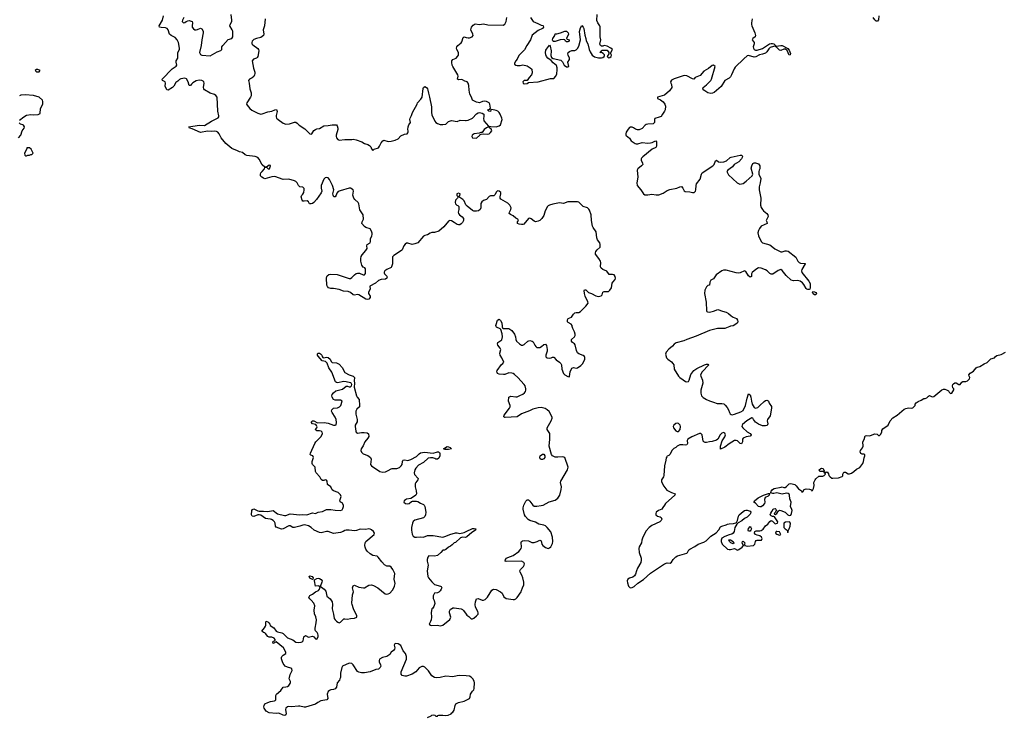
# Model space of a CAD drawing. Header units: inches. Extents: x 2396598 to 2566999, y 262085 to 451979.
# Tile 21 of 256: x 2453632 to 2467677, y 274420 to 284377. Entities that reach past the tile are written whole.
import ezdxf

# ---------------------------------------------------------------- set-up
doc = ezdxf.new("R2010")
doc.units = ezdxf.units.IN
doc.header["$MEASUREMENT"] = 0
for name, color, linetype in [('C4257', 7, 'Continuous'), ('C4258', 7, 'Continuous'), ('C4267', 7, 'Continuous'), ('C4268', 7, 'Continuous')]:
    doc.layers.add(name, color=color, linetype=linetype)

msp = doc.modelspace()

# ---------------------------------------------------------------- linework, layer by layer
at = {"layer": 'C4257', "color": 5, "elevation": 20}
for points in [[(2460000, 275010), (2459910, 275018), (2459870, 275012), (2459810, 274996), (2459710, 275006), (2459630, 274988), (2459575, 274985), (2459550, 274988), (2459513, 275010), (2459462, 275082), (2459410, 275134), (2459390, 275144), (2459370, 275143), (2459330, 275128), (2459285, 275070), (2459230, 275035), (2459150, 275007), (2459125, 275005), (2459090, 275017), (2459075, 275035), (2459073, 275070), (2459148, 275250), (2459150, 275290), (2459136, 275330), (2459104, 275370), (2459070, 275444), (2459030, 275470), (2458995, 275475), (2458985, 275470), (2458974, 275450), (2458981, 275410), (2458977, 275390), (2458965, 275375), (2458930, 275350), (2458910, 275314), (2458870, 275290), (2458807, 275273), (2458766, 275250), (2458759, 275230), (2458759, 275210), (2458781, 275170), (2458782, 275150), (2458772, 275130), (2458750, 275107), (2458710, 275100), (2458632, 275068), (2458550, 275055), (2458510, 275055), (2458470, 275062), (2458452, 275072), (2458390, 275167), (2458370, 275187), (2458330, 275192), (2458235, 275150), (2458225, 275130), (2458209, 275051), (2458206, 274990), (2458201, 274970), (2458192, 274950), (2458162, 274910), (2458149, 274850), (2458130, 274824), (2458110, 274816), (2458068, 274812), (2458050, 274804), (2458033, 274787), (2458018, 274750), (2458026, 274690), (2458012, 274668), (2457927, 274653), (2457887, 274633), (2457850, 274605), (2457710, 274564), (2457690, 274563), (2457630, 274579), (2457610, 274580), (2457510, 274571), (2457470, 274576), (2457450, 274571), (2457429, 274550), (2457422, 274530), (2457432, 274468), (2457427, 274453), (2457413, 274447), (2457390, 274451), (2457330, 274477), (2457290, 274474), (2457190, 274484), (2457149, 274509), (2457118, 274550), (2457113, 274570), (2457117, 274590), (2457130, 274610), (2457170, 274633), (2457210, 274645), (2457266, 274654), (2457278, 274662), (2457284, 274670), (2457286, 274730), (2457297, 274750), (2457356, 274804), (2457390, 274852), (2457430, 274853), (2457450, 274859), (2457470, 274876), (2457490, 274902), (2457495, 274910), (2457495, 274930), (2457477, 274970), (2457479, 274990), (2457489, 275031), (2457521, 275090), (2457516, 275110), (2457502, 275122), (2457450, 275134), (2457421, 275150), (2457390, 275186), (2457379, 275210), (2457367, 275253), (2457365, 275275), (2457370, 275286), (2457390, 275308), (2457429, 275331), (2457429, 275350), (2457396, 275410), (2457290, 275495), (2457250, 275475), (2457243, 275490), (2457250, 275505), (2457269, 275511), (2457277, 275523), (2457278, 275530), (2457261, 275550), (2457230, 275563), (2457190, 275566), (2457173, 275573), (2457138, 275618), (2457130, 275624), (2457108, 275630), (2457088, 275650), (2457125, 275695), (2457140, 275720), (2457145, 275730), (2457142, 275770), (2457149, 275790), (2457170, 275783), (2457187, 275770), (2457201, 275750), (2457206, 275730), (2457258, 275698), (2457291, 275650), (2457310, 275638), (2457370, 275626), (2457390, 275615), (2457450, 275556), (2457530, 275525), (2457570, 275490), (2457614, 275486), (2457648, 275492), (2457661, 275499), (2457675, 275510), (2457687, 275570), (2457710, 275586), (2457750, 275562), (2457810, 275576), (2457826, 275567), (2457850, 275539), (2457870, 275537), (2457888, 275570), (2457890, 275590), (2457884, 275610), (2457874, 275630), (2457852, 275652), (2457847, 275670), (2457846, 275690), (2457863, 275770), (2457866, 275810), (2457855, 275855), (2457835, 275895), (2457832, 275950), (2457844, 276010), (2457830, 276047), (2457791, 276091), (2457769, 276110), (2457756, 276130), (2457770, 276157), (2457810, 276179), (2457850, 276210), (2457893, 276230), (2457910, 276250), (2457920, 276280), (2457930, 276283), (2457935, 276275), (2457975, 276250), (2457998, 276218), (2458015, 276150), (2458060, 276110), (2458087, 276070), (2458092, 276032), (2458090, 275970), (2458109, 275890), (2458116, 275830), (2458130, 275809), (2458150, 275790), (2458170, 275777), (2458190, 275770), (2458210, 275777), (2458256, 275824), (2458270, 275827), (2458310, 275819), (2458351, 275829), (2458410, 275833), (2458439, 275850), (2458443, 275870), (2458395, 275970), (2458375, 276030), (2458372, 276050), (2458380, 276170), (2458392, 276210), (2458379, 276270), (2458390, 276298), (2458410, 276307), (2458470, 276278), (2458534, 276266), (2458550, 276268), (2458610, 276307), (2458650, 276312), (2458681, 276301), (2458742, 276270), (2458844, 276184), (2458870, 276178), (2458890, 276182), (2458910, 276192), (2458950, 276234), (2458970, 276268), (2458977, 276290), (2458988, 276330), (2458976, 276390), (2458984, 276470), (2458956, 276530), (2458930, 276564), (2458910, 276575), (2458870, 276578), (2458836, 276596), (2458798, 276638), (2458747, 276707), (2458730, 276719), (2458670, 276730), (2458630, 276754), (2458590, 276789), (2458570, 276818), (2458558, 276850), (2458556, 276870), (2458560, 276910), (2458570, 276930), (2458690, 277030), (2458692, 277050), (2458679, 277070), (2458650, 277094), (2458630, 277104), (2458610, 277109), (2458570, 277101), (2458490, 277104), (2458436, 277084), (2458410, 277080), (2458330, 277093), (2458290, 277093), (2458272, 277088), (2458246, 277070), (2458210, 277056), (2458110, 277044), (2458030, 277072), (2458010, 277071), (2457930, 277055), (2457910, 277057), (2457832, 277092), (2457790, 277130), (2457750, 277151), (2457694, 277166), (2457670, 277163), (2457630, 277146), (2457550, 277131), (2457530, 277131), (2457490, 277153), (2457470, 277151), (2457390, 277112), (2457366, 277106), (2457292, 277132), (2457281, 277150), (2457277, 277190), (2457269, 277210), (2457249, 277230), (2457224, 277244), (2457210, 277250), (2457170, 277251), (2457138, 277258), (2457070, 277304), (2457050, 277312), (2457030, 277312), (2456970, 277287), (2456948, 277290), (2456937, 277310), (2456945, 277370), (2456955, 277385), (2456970, 277393), (2456990, 277388), (2457028, 277368), (2457050, 277362), (2457110, 277363), (2457170, 277355), (2457250, 277372), (2457310, 277325), (2457410, 277300), (2457430, 277299), (2457490, 277322), (2457630, 277308), (2457667, 277313), (2457730, 277309), (2457810, 277336), (2457850, 277331), (2457890, 277350), (2457950, 277358), (2458010, 277386), (2458070, 277387), (2458130, 277378), (2458210, 277373), (2458230, 277380), (2458241, 277399), (2458251, 277430), (2458250, 277450), (2458230, 277479), (2458214, 277490), (2458201, 277510), (2458202, 277530), (2458216, 277570), (2458210, 277594), (2458174, 277630), (2458110, 277650), (2458090, 277667), (2458068, 277708), (2458025, 277745), (2458017, 277790), (2458010, 277805), (2457990, 277809), (2457970, 277801), (2457950, 277800), (2457934, 277814), (2457913, 277853), (2457862, 277910), (2457853, 277930), (2457846, 277990), (2457810, 278030), (2457803, 278043), (2457805, 278070), (2457822, 278130), (2457814, 278150), (2457783, 278163), (2457777, 278170), (2457779, 278190), (2457843, 278330), (2457856, 278350), (2457932, 278428), (2457952, 278470), (2457948, 278490), (2457930, 278506), (2457909, 278511), (2457870, 278510), (2457858, 278518), (2457853, 278530), (2457870, 278550), (2457873, 278567), (2457866, 278586), (2457857, 278597), (2457810, 278610), (2457792, 278630), (2457809, 278650), (2457830, 278650), (2457881, 278621), (2457974, 278626), (2458030, 278617), (2458110, 278591), (2458132, 278588), (2458146, 278594), (2458153, 278627), (2458148, 278670), (2458130, 278706), (2458088, 278770), (2458082, 278790), (2458085, 278810), (2458110, 278830), (2458163, 278837), (2458193, 278850), (2458213, 278870), (2458231, 278930), (2458206, 278946), (2458130, 278945), (2458110, 278955), (2458088, 278990), (2458086, 279010), (2458091, 279029), (2458108, 279052), (2458140, 279080), (2458237, 279103), (2458290, 279146), (2458310, 279145), (2458330, 279137), (2458350, 279139), (2458364, 279150), (2458369, 279170), (2458362, 279190), (2458356, 279196), (2458310, 279201), (2458290, 279210), (2458250, 279211), (2458170, 279196), (2458150, 279200), (2458135, 279210), (2458085, 279345), (2458044, 279410), (2458016, 279476), (2457996, 279496), (2457949, 279510), (2457890, 279576), (2457882, 279590), (2457882, 279610), (2457890, 279617), (2457910, 279616), (2457924, 279610), (2457942, 279590), (2457948, 279568), (2457956, 279556), (2457970, 279551), (2458010, 279558), (2458030, 279555), (2458060, 279530), (2458076, 279496), (2458090, 279483), (2458150, 279481), (2458190, 279462), (2458233, 279413), (2458270, 279343), (2458330, 279309), (2458390, 279287), (2458407, 279270), (2458404, 279224), (2458410, 279190), (2458403, 279130), (2458435, 279010), (2458447, 278987), (2458476, 278956), (2458481, 278870), (2458477, 278850), (2458440, 278820), (2458426, 278790), (2458425, 278745), (2458446, 278670), (2458444, 278636), (2458419, 278590), (2458416, 278570), (2458426, 278506), (2458431, 278490), (2458450, 278476), (2458510, 278485), (2458546, 278486), (2458590, 278479), (2458607, 278467), (2458611, 278430), (2458598, 278402), (2458554, 278350), (2458530, 278295), (2458501, 278250), (2458498, 278230), (2458510, 278204), (2458530, 278179), (2458596, 278156), (2458635, 278130), (2458644, 278104), (2458638, 278030), (2458650, 278010), (2458769, 277929), (2458810, 277921), (2458850, 277925), (2458890, 277941), (2458930, 277968), (2458947, 277973), (2459010, 277972), (2459050, 277985), (2459073, 278007), (2459087, 278030), (2459091, 278069), (2459096, 278084), (2459104, 278090), (2459126, 278094), (2459170, 278087), (2459210, 278098), (2459290, 278140), (2459330, 278182), (2459350, 278196), (2459405, 278205), (2459530, 278190), (2459590, 278211), (2459607, 278207), (2459619, 278199), (2459625, 278185), (2459625, 278150), (2459610, 278118), (2459590, 278102), (2459570, 278102), (2459553, 278113), (2459524, 278124), (2459490, 278125), (2459461, 278119), (2459390, 278056), (2459321, 278019), (2459283, 277977), (2459268, 277950), (2459258, 277910), (2459266, 277886), (2459315, 277830), (2459313, 277810), (2459281, 277770), (2459274, 277750), (2459274, 277710), (2459288, 277650), (2459290, 277608), (2459283, 277590), (2459266, 277574), (2459210, 277541), (2459150, 277532), (2459136, 277524), (2459117, 277510), (2459111, 277490), (2459136, 277470), (2459170, 277466), (2459190, 277473), (2459221, 277499), (2459236, 277504), (2459290, 277507), (2459310, 277500), (2459350, 277475), (2459390, 277459), (2459400, 277450), (2459410, 277431), (2459425, 277350), (2459421, 277310), (2459412, 277288), (2459391, 277269), (2459268, 277232), (2459246, 277214), (2459233, 277190), (2459222, 277130), (2459221, 277090), (2459232, 277032), (2459247, 277007), (2459270, 276993), (2459290, 276991), (2459350, 276994), (2459390, 276991), (2459450, 277013), (2459530, 277015), (2459670, 276991), (2459710, 277003), (2459770, 277030), (2459847, 277053), (2459870, 277053), (2459910, 277043), (2459970, 277056), (2460000, 277071)], [(2460000, 276991), (2459990, 276986), (2459950, 276989), (2459920, 276980), (2459850, 276914), (2459830, 276910), (2459800, 276880), (2459777, 276863), (2459750, 276850), (2459710, 276816), (2459690, 276806), (2459670, 276806), (2459641, 276770), (2459590, 276730), (2459550, 276721), (2459470, 276725), (2459455, 276705), (2459445, 276670), (2459445, 276650), (2459461, 276590), (2459445, 276510), (2459455, 276430), (2459465, 276410), (2459510, 276355), (2459550, 276315), (2459636, 276290), (2459645, 276285), (2459652, 276270), (2459645, 276250), (2459630, 276226), (2459610, 276207), (2459590, 276198), (2459550, 276191), (2459530, 276153), (2459530, 276116), (2459546, 276086), (2459554, 276046), (2459540, 276000), (2459523, 275977), (2459510, 275968), (2459503, 275917), (2459505, 275850), (2459500, 275810), (2459494, 275786), (2459471, 275750), (2459490, 275736), (2459510, 275731), (2459590, 275735), (2459630, 275725), (2459670, 275736), (2459770, 275815), (2459781, 275850), (2459764, 275910), (2459765, 275935), (2459779, 275961), (2459790, 275970), (2459810, 275981), (2459830, 275984), (2459930, 275970), (2459950, 275958), (2459964, 275944), (2460000, 275892)], [(2459450, 274415), (2459500, 274441), (2459510, 274451), (2459537, 274457), (2459554, 274450), (2459570, 274434), (2459590, 274434), (2459596, 274444), (2459610, 274451), (2459669, 274451), (2459710, 274445), (2459746, 274450), (2459786, 274470), (2459795, 274485), (2459810, 274492), (2459830, 274522), (2459846, 274590), (2459853, 274610), (2459862, 274618), (2459890, 274633), (2459970, 274651), (2460000, 274665)]]:
    msp.add_lwpolyline(points, dxfattribs=at)
for points in [[(2459750, 278241), (2459703, 278243), (2459678, 278250), (2459730, 278284), (2459750, 278282), (2459772, 278272), (2459790, 278250)], [(2457810, 276389), (2457770, 276407), (2457759, 276430), (2457770, 276439), (2457802, 276430), (2457816, 276410), (2457814, 276390)], [(2457918, 276282), (2457910, 276288), (2457890, 276294), (2457850, 276290), (2457836, 276370), (2457838, 276382), (2457870, 276403), (2457890, 276407), (2457910, 276401), (2457930, 276387), (2457945, 276370), (2457942, 276350), (2457923, 276297), (2457912, 276290)]]:
    msp.add_lwpolyline(points, close=True, dxfattribs=at)
at = {"layer": 'C4258', "color": 5}
for points, elevation in [([(2460000, 281728), (2459994, 281734), (2459970, 281793), (2459953, 281810), (2459895, 281850), (2459912, 281868), (2459916, 281890), (2459890, 281901), (2459869, 281890), (2459867, 281867), (2459886, 281850), (2459879, 281830), (2459850, 281801), (2459845, 281770), (2459850, 281748), (2459866, 281730), (2459883, 281723), (2459897, 281710), (2459897, 281670), (2459886, 281630), (2459889, 281609), (2459906, 281590), (2459944, 281564), (2459961, 281541), (2459965, 281530), (2459963, 281510), (2459950, 281482), (2459930, 281462), (2459910, 281451), (2459890, 281448), (2459870, 281453), (2459830, 281484), (2459790, 281508), (2459770, 281509), (2459750, 281499), (2459681, 281419), (2459610, 281358), (2459550, 281339), (2459510, 281341), (2459488, 281332), (2459450, 281305), (2459410, 281297), (2459392, 281288), (2459310, 281190), (2459270, 281176), (2459230, 281170), (2459170, 281188), (2459150, 281185), (2459130, 281173), (2459110, 281150), (2459089, 281091), (2459079, 281081), (2458970, 281010), (2458949, 280990), (2458948, 280890), (2458937, 280850), (2458930, 280839), (2458870, 280810), (2458841, 280790), (2458830, 280775), (2458830, 280762), (2458838, 280750), (2458870, 280718), (2458873, 280707), (2458870, 280689), (2458850, 280675), (2458790, 280669), (2458750, 280654), (2458706, 280614), (2458626, 280574), (2458629, 280530), (2458606, 280490), (2458608, 280470), (2458631, 280431), (2458631, 280410), (2458614, 280386), (2458590, 280382), (2458570, 280388), (2458470, 280451), (2458450, 280454), (2458410, 280447), (2458390, 280450), (2458350, 280482), (2458317, 280497), (2458250, 280504), (2458190, 280527), (2458110, 280541), (2458070, 280541), (2458039, 280550), (2458023, 280570), (2458015, 280590), (2458009, 280690), (2458012, 280710), (2458019, 280721), (2458041, 280739), (2458070, 280744), (2458159, 280739), (2458330, 280682), (2458350, 280685), (2458370, 280696), (2458410, 280737), (2458430, 280753), (2458450, 280761), (2458477, 280757), (2458530, 280734), (2458550, 280737), (2458565, 280756), (2458563, 280823), (2458556, 280836), (2458530, 280847), (2458511, 280871), (2458498, 280930), (2458496, 280970), (2458504, 280996), (2458519, 281021), (2458570, 281081), (2458587, 281110), (2458583, 281150), (2458589, 281170), (2458631, 281190), (2458638, 281210), (2458635, 281250), (2458654, 281290), (2458659, 281310), (2458658, 281330), (2458650, 281358), (2458630, 281390), (2458570, 281410), (2458550, 281423), (2458514, 281470), (2458516, 281490), (2458534, 281530), (2458532, 281590), (2458482, 281662), (2458469, 281750), (2458458, 281770), (2458413, 281810), (2458400, 281830), (2458386, 281870), (2458393, 281930), (2458388, 281950), (2458352, 281970), (2458330, 281971), (2458204, 281936), (2458177, 281923), (2458157, 281903), (2458148, 281870), (2458134, 281850), (2458130, 281847), (2458114, 281850), (2458102, 281870), (2458100, 281890), (2458111, 281949), (2458094, 282010), (2458050, 282094), (2458030, 282118), (2458010, 282124), (2457990, 282118), (2457970, 282099), (2457932, 282010), (2457930, 281970), (2457942, 281930), (2457934, 281906), (2457868, 281810), (2457830, 281770), (2457810, 281755), (2457790, 281748), (2457768, 281748), (2457750, 281779), (2457734, 281790), (2457690, 281786), (2457670, 281788), (2457661, 281801), (2457648, 281850), (2457655, 281870), (2457672, 281888), (2457684, 281910), (2457692, 281950), (2457688, 281968), (2457670, 281985), (2457630, 281990), (2457611, 282011), (2457592, 282050), (2457570, 282068), (2457550, 282078), (2457470, 282100), (2457390, 282097), (2457270, 282137), (2457230, 282134), (2457130, 282107), (2457110, 282113), (2457086, 282130), (2457068, 282150), (2457065, 282170), (2457071, 282190), (2457092, 282210), (2457123, 282250), (2457130, 282266), (2457146, 282270), (2457130, 282273), (2457090, 282305), (2457050, 282388), (2457030, 282411), (2456990, 282424), (2456870, 282437), (2456850, 282447), (2456810, 282483), (2456769, 282490), (2456730, 282512), (2456690, 282522), (2456656, 282536), (2456572, 282612), (2456507, 282690), (2456479, 282750), (2456460, 282770), (2456440, 282780), (2456410, 282786), (2456370, 282780), (2456310, 282786), (2456210, 282769), (2456090, 282820), (2456055, 282830), (2456046, 282850), (2456193, 282873), (2456270, 282867), (2456370, 282930), (2456462, 282978), (2456472, 282990), (2456474, 283007), (2456456, 283070), (2456448, 283270), (2456430, 283297), (2456410, 283311), (2456349, 283329), (2456270, 283378), (2456260, 283390), (2456256, 283410), (2456262, 283470), (2456259, 283490), (2456250, 283501), (2456229, 283509), (2456190, 283512), (2456150, 283503), (2456103, 283477), (2456082, 283458), (2456070, 283436), (2456050, 283436), (2456037, 283490), (2456010, 283531), (2455990, 283541), (2455930, 283534), (2455910, 283524), (2455890, 283501), (2455858, 283482), (2455832, 283430), (2455813, 283410), (2455750, 283373), (2455730, 283375), (2455709, 283430), (2455713, 283473), (2455709, 283490), (2455669, 283510), (2455666, 283530), (2455805, 283675), (2455865, 283715), (2455873, 283730), (2455862, 283770), (2455866, 283790), (2455888, 283830), (2455888, 283910), (2455910, 283950), (2455912, 283970), (2455898, 284050), (2455880, 284090), (2455850, 284121), (2455792, 284152), (2455770, 284170), (2455750, 284231), (2455736, 284250), (2455710, 284263), (2455650, 284264), (2455627, 284270), (2455622, 284290), (2455667, 284370), (2455684, 284430)], 20), ([(2455973, 284407), (2455953, 284370), (2455951, 284350), (2455970, 284333), (2455990, 284338), (2456007, 284353), (2456030, 284360), (2456050, 284363), (2456090, 284350), (2456095, 284330), (2456090, 284290), (2456093, 284270), (2456110, 284245), (2456130, 284233), (2456150, 284231), (2456170, 284235), (2456210, 284254), (2456230, 284247), (2456251, 284211), (2456251, 284189), (2456229, 284090), (2456221, 284010), (2456196, 283910), (2456210, 283880), (2456232, 283872), (2456350, 283863), (2456450, 283917), (2456503, 283937), (2456514, 283950), (2456516, 283990), (2456529, 284010), (2456608, 284092), (2456656, 284110), (2456670, 284130), (2456673, 284150), (2456670, 284213), (2456665, 284230), (2456629, 284290), (2456634, 284310), (2456656, 284350), (2456660, 284370), (2456650, 284450)], 20), ([(2457134, 284390), (2457123, 284290), (2457104, 284230), (2457114, 284170), (2457108, 284150), (2457070, 284121), (2457010, 284110), (2456970, 284092), (2456948, 284070), (2456941, 284050), (2456945, 284030), (2456957, 284017), (2457030, 283967), (2457039, 283950), (2457042, 283930), (2457028, 283852), (2457021, 283839), (2457010, 283828), (2456968, 283812), (2456950, 283790), (2456967, 283687), (2456987, 283630), (2456987, 283610), (2456983, 283590), (2456970, 283565), (2456950, 283548), (2456911, 283530), (2456897, 283510), (2456907, 283470), (2456915, 283390), (2456933, 283333), (2456935, 283310), (2456934, 283290), (2456926, 283270), (2456873, 283190), (2456869, 283170), (2456876, 283156), (2456915, 283110), (2456944, 283084), (2457030, 283041), (2457070, 283028), (2457090, 283031), (2457170, 283062), (2457230, 283072), (2457270, 283090), (2457293, 283093), (2457302, 283082), (2457305, 283066), (2457292, 283010), (2457292, 282990), (2457296, 282970), (2457318, 282950), (2457390, 282901), (2457430, 282885), (2457482, 282890), (2457550, 282912), (2457570, 282914), (2457590, 282900), (2457617, 282870), (2457701, 282821), (2457770, 282746), (2457790, 282745), (2457797, 282750), (2457830, 282794), (2457850, 282810), (2457870, 282819), (2457910, 282825), (2457970, 282861), (2458030, 282865), (2458090, 282877), (2458150, 282877), (2458161, 282861), (2458170, 282830), (2458169, 282810), (2458146, 282730), (2458146, 282710), (2458153, 282690), (2458170, 282667), (2458190, 282655), (2458272, 282668), (2458370, 282666), (2458390, 282670), (2458430, 282664), (2458512, 282632), (2458550, 282609), (2458596, 282596), (2458623, 282583), (2458640, 282560), (2458650, 282533), (2458670, 282511), (2458690, 282530), (2458751, 282550), (2458766, 282570), (2458790, 282619), (2458810, 282646), (2458825, 282655), (2458890, 282639), (2458930, 282642), (2458990, 282657), (2459030, 282675), (2459070, 282719), (2459119, 282741), (2459157, 282750), (2459170, 282763), (2459174, 282770), (2459174, 282790), (2459168, 282810), (2459174, 282846), (2459184, 282876), (2459209, 282910), (2459198, 282950), (2459201, 282970), (2459222, 283010), (2459236, 283050), (2459304, 283170), (2459308, 283192), (2459356, 283244), (2459373, 283270), (2459386, 283393), (2459392, 283408), (2459410, 283424), (2459436, 283410), (2459450, 283390), (2459456, 283370), (2459463, 283330), (2459480, 283270), (2459505, 283135), (2459506, 283050), (2459510, 283019), (2459556, 282930), (2459570, 282911), (2459590, 282894), (2459630, 282879), (2459670, 282879), (2459710, 282888), (2459750, 282923), (2459790, 282937), (2459870, 282926), (2459915, 282945), (2459990, 282939), (2460000, 282940)], 20), ([(2460000, 283494), (2459980, 283500), (2459950, 283517), (2459930, 283524), (2459890, 283519), (2459876, 283530), (2459888, 283570), (2459884, 283590), (2459810, 283710), (2459801, 283730), (2459795, 283765), (2459797, 283790), (2459809, 283811), (2459858, 283830), (2459879, 283850), (2459890, 283870), (2459891, 283910), (2459869, 283950), (2459863, 283970), (2459866, 283990), (2459881, 284010), (2459930, 284048), (2459939, 284061), (2459958, 284122), (2459970, 284132), (2460000, 284124)], 20), ([(2453630, 282942), (2453689, 282991), (2453728, 283012), (2453790, 283024), (2453830, 283019), (2453897, 283023), (2453922, 283038), (2453929, 283110), (2453962, 283170), (2453962, 283210), (2453955, 283230), (2453910, 283269), (2453830, 283294), (2453710, 283302), (2453650, 283298), (2453630, 283289)], 40), ([(2453615, 282690), (2453648, 282730), (2453669, 282790), (2453695, 282830), (2453702, 282850), (2453688, 282870), (2453677, 282877), (2453645, 282885), (2453624, 282904)], 40)]:
    msp.add_lwpolyline(points, dxfattribs=dict(at, elevation=elevation))
for points, elevation in [([(2453890, 283666), (2453870, 283666), (2453854, 283650), (2453870, 283634), (2453910, 283634), (2453926, 283650)], 40), ([(2453770, 282548), (2453734, 282546), (2453734, 282534), (2453702, 282470), (2453704, 282444), (2453713, 282433), (2453730, 282432), (2453750, 282442), (2453770, 282445), (2453793, 282453), (2453807, 282453), (2453826, 282470), (2453798, 282530)], 40), ([(2457190, 282301), (2457152, 282270), (2457178, 282250), (2457190, 282246), (2457196, 282250), (2457211, 282290), (2457210, 282295)], 20)]:
    msp.add_lwpolyline(points, close=True, dxfattribs=dict(at, elevation=elevation))
at = {"layer": 'C4267', "color": 5, "elevation": 20}
for points in [[(2460000, 275892), (2460010, 275878), (2460039, 275859), (2460070, 275827), (2460090, 275827), (2460110, 275836), (2460150, 275866), (2460170, 275894), (2460172, 275910), (2460167, 275930), (2460134, 275994), (2460127, 276030), (2460133, 276067), (2460150, 276111), (2460170, 276116), (2460230, 276092), (2460250, 276092), (2460270, 276100), (2460305, 276135), (2460365, 276235), (2460390, 276250), (2460430, 276242), (2460491, 276210), (2460514, 276190), (2460537, 276137), (2460570, 276115), (2460670, 276101), (2460690, 276101), (2460710, 276111), (2460730, 276131), (2460784, 276210), (2460792, 276228), (2460802, 276270), (2460824, 276310), (2460823, 276350), (2460810, 276410), (2460793, 276450), (2460770, 276490), (2460765, 276510), (2460776, 276530), (2460819, 276570), (2460828, 276590), (2460831, 276611), (2460823, 276630), (2460790, 276647), (2460570, 276642), (2460556, 276650), (2460561, 276670), (2460577, 276690), (2460597, 276703), (2460671, 276729), (2460750, 276788), (2460772, 276810), (2460787, 276830), (2460791, 276850), (2460786, 276914), (2460792, 276928), (2460803, 276937), (2460830, 276941), (2460890, 276938), (2460937, 276917), (2460970, 276913), (2461013, 276927), (2461052, 276950), (2461070, 276938), (2461082, 276890), (2461096, 276870), (2461130, 276844), (2461170, 276831), (2461190, 276837), (2461210, 276852), (2461230, 276902), (2461236, 276930), (2461232, 276992), (2461210, 277069), (2461157, 277130), (2461130, 277152), (2461110, 277162), (2461037, 277177), (2460990, 277203), (2460907, 277227), (2460884, 277244), (2460846, 277286), (2460831, 277311), (2460816, 277390), (2460814, 277410), (2460823, 277450), (2460850, 277504), (2460870, 277525), (2460890, 277522), (2460910, 277506), (2460950, 277448), (2460970, 277435), (2461010, 277432), (2461070, 277441), (2461097, 277450), (2461141, 277470), (2461183, 277497), (2461270, 277520), (2461310, 277547), (2461336, 277590), (2461358, 277670), (2461360, 277710), (2461344, 277770), (2461349, 277790), (2461446, 277950), (2461458, 277990), (2461409, 278130), (2461379, 278139), (2461310, 278132), (2461270, 278134), (2461232, 278150), (2461220, 278170), (2461185, 278290), (2461196, 278390), (2461193, 278470), (2461155, 278530), (2461157, 278550), (2461213, 278650), (2461228, 278690), (2461226, 278706), (2461183, 278783), (2461158, 278810), (2461127, 278827), (2461090, 278838), (2461070, 278841), (2461030, 278838), (2460950, 278818), (2460905, 278795), (2460790, 278753), (2460730, 278708), (2460557, 278697), (2460550, 278697), (2460537, 278710), (2460545, 278730), (2460619, 278830), (2460627, 278850), (2460626, 278870), (2460606, 278930), (2460610, 278990), (2460638, 279002), (2460710, 278992), (2460730, 278995), (2460765, 279015), (2460811, 279030), (2460835, 279050), (2460846, 279070), (2460852, 279090), (2460852, 279110), (2460841, 279150), (2460830, 279170), (2460737, 279270), (2460690, 279314), (2460670, 279328), (2460650, 279334), (2460610, 279335), (2460550, 279312), (2460532, 279312), (2460470, 279316), (2460450, 279326), (2460441, 279341), (2460436, 279350), (2460441, 279370), (2460506, 279454), (2460526, 279470), (2460536, 279490), (2460510, 279550), (2460484, 279590), (2460482, 279618), (2460496, 279670), (2460487, 279690), (2460453, 279730), (2460448, 279750), (2460453, 279770), (2460511, 279809), (2460519, 279850), (2460515, 279895), (2460495, 279955), (2460485, 279965), (2460435, 279990), (2460430, 280000)], [(2460513, 280000), (2460513, 279993), (2460519, 279979), (2460531, 279971), (2460548, 279968), (2460610, 279970), (2460650, 279941), (2460690, 279888), (2460704, 279850), (2460711, 279811), (2460721, 279790), (2460762, 279750), (2460790, 279732), (2460810, 279730), (2460830, 279740), (2460882, 279790), (2460910, 279797), (2460941, 279790), (2460958, 279778), (2460978, 279730), (2460993, 279710), (2461010, 279699), (2461050, 279698), (2461075, 279710), (2461110, 279741), (2461130, 279748), (2461146, 279726), (2461154, 279670), (2461154, 279646), (2461137, 279590), (2461136, 279570), (2461141, 279561), (2461155, 279550), (2461190, 279544), (2461211, 279549), (2461230, 279559), (2461250, 279559), (2461284, 279524), (2461330, 279489), (2461349, 279470), (2461359, 279450), (2461367, 279390), (2461388, 279328), (2461407, 279307), (2461450, 279282), (2461470, 279278), (2461476, 279284), (2461485, 279350), (2461510, 279402), (2461530, 279414), (2461570, 279404), (2461590, 279408), (2461637, 279443), (2461664, 279470), (2461694, 279530), (2461695, 279555), (2461687, 279570), (2461670, 279583), (2461610, 279607), (2461590, 279623), (2461575, 279655), (2461555, 279735), (2461545, 279750), (2461518, 279770), (2461502, 279790), (2461505, 279810), (2461548, 279852), (2461556, 279870), (2461556, 279890), (2461544, 279924), (2461521, 279970), (2461514, 280000)], [(2463764, 280000), (2463690, 279971), (2463650, 279967), (2463588, 279968), (2463470, 279942), (2463280, 279859), (2463150, 279814), (2463106, 279794), (2462994, 279766), (2462970, 279748), (2462943, 279717), (2462890, 279676), (2462854, 279630), (2462844, 279604), (2462856, 279550), (2462877, 279530), (2462932, 279492), (2462951, 279470), (2462961, 279450), (2462967, 279390), (2463029, 279290), (2463048, 279270), (2463098, 279238), (2463130, 279212), (2463150, 279206), (2463170, 279212), (2463183, 279230), (2463207, 279313), (2463250, 279370), (2463290, 279396), (2463402, 279450), (2463430, 279459), (2463450, 279461), (2463456, 279456), (2463460, 279450), (2463368, 279352), (2463344, 279310), (2463346, 279290), (2463372, 279232), (2463376, 279190), (2463348, 279090), (2463348, 279048), (2463357, 279010), (2463383, 278983), (2463430, 278954), (2463470, 278935), (2463530, 278920), (2463580, 278900), (2463650, 278900), (2463675, 278895), (2463697, 278877), (2463724, 278844), (2463743, 278810), (2463755, 278770), (2463767, 278750), (2463781, 278741), (2463797, 278737), (2463830, 278745), (2463921, 278779), (2463950, 278798), (2463987, 278870), (2464010, 278977), (2464030, 279036), (2464050, 279021), (2464061, 278990), (2464070, 278930), (2464082, 278890), (2464110, 278841), (2464130, 278833), (2464159, 278841), (2464192, 278868), (2464250, 278929), (2464270, 278940), (2464290, 278945), (2464310, 278939), (2464314, 278934), (2464324, 278904), (2464356, 278856), (2464356, 278830), (2464336, 278723), (2464299, 278670), (2464295, 278650), (2464303, 278610), (2464293, 278587), (2464270, 278582), (2464230, 278582), (2464170, 278604), (2464130, 278632), (2464098, 278670), (2464090, 278689), (2464075, 278695), (2464005, 278650), (2463943, 278597), (2463938, 278590), (2463935, 278570), (2463946, 278550), (2464010, 278493), (2464051, 278471), (2464066, 278450), (2464063, 278437), (2464050, 278432), (2463995, 278425), (2463954, 278406), (2463944, 278390), (2463941, 278350), (2463930, 278325), (2463910, 278328), (2463870, 278367), (2463850, 278373), (2463830, 278372), (2463750, 278325), (2463690, 278276), (2463630, 278249), (2463627, 278267), (2463631, 278290), (2463654, 278366), (2463690, 278425), (2463699, 278450), (2463690, 278476), (2463670, 278484), (2463646, 278474), (2463623, 278450), (2463590, 278392), (2463570, 278377), (2463510, 278356), (2463470, 278352), (2463430, 278341), (2463410, 278342), (2463390, 278352), (2463382, 278362), (2463365, 278450), (2463350, 278469), (2463330, 278472), (2463218, 278422), (2463163, 278390), (2463151, 278370), (2463156, 278330), (2463150, 278309), (2463130, 278302), (2463090, 278309), (2463050, 278308), (2463010, 278289), (2462991, 278270), (2462963, 278257), (2462935, 278230), (2462910, 278175), (2462890, 278155), (2462870, 278149), (2462861, 278139), (2462855, 278125), (2462851, 278091), (2462830, 278009), (2462821, 277870), (2462814, 277850), (2462789, 277810), (2462786, 277786), (2462790, 277770), (2462820, 277720), (2462864, 277664), (2462930, 277628), (2462982, 277610), (2462978, 277590), (2462846, 277470), (2462828, 277450), (2462808, 277412), (2462790, 277390), (2462742, 277370), (2462709, 277350), (2462704, 277330), (2462707, 277310), (2462730, 277293), (2462770, 277281), (2462784, 277270), (2462790, 277250), (2462783, 277230), (2462762, 277210), (2462650, 277159), (2462612, 277130), (2462570, 277080), (2462523, 276990), (2462508, 276950), (2462500, 276910), (2462467, 276853), (2462463, 276830), (2462470, 276770), (2462497, 276690), (2462498, 276662), (2462491, 276629), (2462447, 276550), (2462430, 276510), (2462418, 276462), (2462403, 276437), (2462379, 276421), (2462330, 276406), (2462308, 276390), (2462299, 276370), (2462301, 276341), (2462318, 276290), (2462334, 276274), (2462350, 276270), (2462370, 276274), (2462395, 276285), (2462450, 276335), (2462530, 276386), (2462630, 276478), (2462830, 276610), (2462870, 276625), (2462910, 276621), (2462930, 276636), (2462952, 276670), (2462990, 276711), (2463016, 276724), (2463150, 276762), (2463159, 276770), (2463179, 276810), (2463190, 276819), (2463264, 276856), (2463309, 276890), (2463390, 276919), (2463422, 276938), (2463493, 277007), (2463566, 277054), (2463604, 277096), (2463630, 277139), (2463649, 277150), (2463710, 277167), (2463730, 277177), (2463750, 277183), (2463813, 277187), (2463846, 277194), (2463858, 277202), (2463873, 277227), (2463884, 277290), (2463894, 277310), (2463950, 277358), (2463970, 277371), (2463990, 277376), (2464010, 277376), (2464050, 277361), (2464059, 277350), (2464057, 277330), (2464050, 277319), (2464010, 277277), (2463970, 277259), (2463934, 277226), (2463883, 277197), (2463863, 277177), (2463833, 277127), (2463822, 277070), (2463810, 277049), (2463790, 277033), (2463754, 277026), (2463690, 277002), (2463650, 276975), (2463636, 276950), (2463636, 276930), (2463651, 276890), (2463730, 276822), (2463750, 276813), (2463770, 276813), (2463830, 276831), (2463870, 276806), (2463890, 276815), (2463939, 276850), (2463950, 276865), (2463966, 276870), (2463958, 276878), (2463950, 276878), (2463937, 276910), (2463942, 276930), (2463950, 276936), (2463975, 276910), (2463971, 276891), (2463974, 276870), (2464010, 276861), (2464098, 276870), (2464119, 276890), (2464129, 276930), (2464139, 276941), (2464154, 276946), (2464210, 276947), (2464215, 276950), (2464221, 276970), (2464212, 276992), (2464190, 277009), (2464150, 277019), (2464129, 277029), (2464115, 277050), (2464118, 277070), (2464139, 277081), (2464190, 277081), (2464210, 277088), (2464235, 277105), (2464270, 277151), (2464304, 277176), (2464330, 277214), (2464350, 277227), (2464370, 277219), (2464410, 277179), (2464442, 277190), (2464445, 277210), (2464400, 277280), (2464390, 277288), (2464370, 277288), (2464350, 277295), (2464339, 277310), (2464345, 277335), (2464363, 277357), (2464382, 277390), (2464390, 277396), (2464410, 277398), (2464418, 277390), (2464422, 277370), (2464412, 277348), (2464394, 277330), (2464398, 277318), (2464410, 277314), (2464433, 277327), (2464454, 277366), (2464470, 277374), (2464490, 277373), (2464550, 277346), (2464588, 277310), (2464610, 277302), (2464630, 277307), (2464642, 277330), (2464650, 277370), (2464648, 277388), (2464627, 277430), (2464638, 277490), (2464619, 277539), (2464614, 277590), (2464606, 277606), (2464595, 277615), (2464570, 277618), (2464510, 277605), (2464430, 277623), (2464390, 277614), (2464375, 277615), (2464346, 277626), (2464349, 277650), (2464362, 277658), (2464369, 277671), (2464394, 277686), (2464495, 277705), (2464510, 277711), (2464530, 277702), (2464550, 277702), (2464570, 277712), (2464582, 277730), (2464609, 277750), (2464630, 277756), (2464690, 277741), (2464710, 277726), (2464743, 277683), (2464785, 277650), (2464790, 277634), (2464802, 277638), (2464822, 277670), (2464850, 277679), (2464897, 277677), (2464925, 277665), (2464930, 277654), (2464942, 277658), (2464955, 277685), (2464966, 277730), (2464962, 277770), (2464979, 277810), (2464990, 277825), (2465030, 277862), (2465090, 277862), (2465106, 277870), (2465126, 277890), (2465122, 277902), (2465110, 277906), (2465102, 277922), (2465087, 277927), (2465046, 277930), (2465038, 277950), (2465058, 277970), (2465070, 277975), (2465091, 277970), (2465102, 277942), (2465114, 277930), (2465118, 277918), (2465130, 277914), (2465150, 277922), (2465170, 277894), (2465172, 277870), (2465191, 277851), (2465215, 277835), (2465230, 277831), (2465310, 277839), (2465363, 277857), (2465374, 277866), (2465375, 277890), (2465382, 277910), (2465390, 277918), (2465410, 277921), (2465450, 277896), (2465470, 277895), (2465496, 277904), (2465532, 277928), (2465570, 277963), (2465617, 277983), (2465657, 278043), (2465670, 278070), (2465679, 278121), (2465689, 278150), (2465688, 278168), (2465675, 278175), (2465650, 278175), (2465630, 278184), (2465621, 278210), (2465625, 278230), (2465654, 278266), (2465664, 278290), (2465657, 278350), (2465677, 278383), (2465690, 278435), (2465710, 278443), (2465750, 278438), (2465770, 278441), (2465830, 278465), (2465862, 278462), (2465884, 278444), (2465896, 278444), (2465910, 278454), (2465928, 278490), (2465928, 278512), (2465943, 278537), (2466018, 278590), (2466049, 278650), (2466086, 278694), (2466149, 278731), (2466250, 278816), (2466273, 278827), (2466310, 278836), (2466349, 278831), (2466370, 278838), (2466404, 278870), (2466404, 278890), (2466422, 278910), (2466450, 278928), (2466490, 278944), (2466530, 278971), (2466549, 278971), (2466570, 278982), (2466595, 279005), (2466610, 279011), (2466650, 278996), (2466670, 278998), (2466785, 279095), (2466810, 279103), (2466830, 279103), (2466854, 279094), (2466880, 279080), (2466890, 279062), (2466910, 279042), (2466930, 279045), (2466956, 279096), (2466958, 279110), (2466944, 279124), (2466937, 279150), (2466941, 279170), (2466950, 279181), (2466970, 279194), (2466990, 279194), (2467030, 279171), (2467049, 279171), (2467070, 279202), (2467086, 279214), (2467130, 279215), (2467150, 279223), (2467179, 279250), (2467184, 279270), (2467174, 279290), (2467173, 279310), (2467189, 279330), (2467239, 279361), (2467275, 279410), (2467290, 279419), (2467330, 279426), (2467390, 279467), (2467434, 279486), (2467486, 279534), (2467538, 279550), (2467549, 279570), (2467570, 279586), (2467630, 279599), (2467695, 279630)], [(2460000, 277071), (2460090, 277116), (2460116, 277116), (2460138, 277110), (2460136, 277090), (2460082, 277058), (2460010, 276995), (2460000, 276991)], [(2460000, 274665), (2460049, 274690), (2460057, 274710), (2460061, 274750), (2460089, 274791), (2460109, 274810), (2460115, 274830), (2460121, 274910), (2460117, 274937), (2460095, 274970), (2460070, 274995), (2460050, 275005), (2460000, 275010)]]:
    msp.add_lwpolyline(points, dxfattribs=at)
for points in [[(2463010, 278618), (2462990, 278614), (2462962, 278590), (2462954, 278570), (2462958, 278550), (2462990, 278508), (2463010, 278497), (2463030, 278499), (2463052, 278530), (2463056, 278570), (2463053, 278590), (2463030, 278614)], [(2461090, 278100), (2461070, 278101), (2461057, 278110), (2461050, 278129), (2461056, 278150), (2461090, 278176), (2461110, 278177), (2461123, 278150), (2461122, 278130), (2461110, 278110)], [(2464190, 277423), (2464169, 277430), (2464130, 277475), (2464106, 277490), (2464115, 277510), (2464164, 277550), (2464242, 277590), (2464312, 277612), (2464334, 277614), (2464324, 277596), (2464325, 277590), (2464310, 277575), (2464265, 277555), (2464257, 277530), (2464262, 277490), (2464258, 277470), (2464230, 277437), (2464210, 277424)], [(2464030, 277078), (2464025, 277090), (2464030, 277114), (2464050, 277142), (2464062, 277130), (2464071, 277110), (2464062, 277090), (2464050, 277078)], [(2464612, 277212), (2464554, 277206), (2464531, 277189), (2464534, 277130), (2464551, 277110), (2464578, 277090), (2464590, 277054), (2464597, 277090), (2464610, 277111), (2464622, 277150), (2464626, 277190)], [(2464430, 277073), (2464422, 277070), (2464412, 277050), (2464430, 277032), (2464470, 277018), (2464488, 277030), (2464470, 277068)], [(2463810, 276898), (2463778, 276910), (2463758, 276930), (2463749, 276951), (2463770, 276955), (2463810, 276931), (2463818, 276910)]]:
    msp.add_lwpolyline(points, close=True, dxfattribs=at)
at = {"layer": 'C4268', "color": 5, "elevation": 20}
for points in [[(2460917, 284410), (2460956, 284350), (2461024, 284324), (2461070, 284299), (2461095, 284295), (2461101, 284290), (2461104, 284270), (2461090, 284249), (2461030, 284221), (2460942, 284158), (2460919, 284090), (2460866, 284010), (2460834, 283946), (2460750, 283864), (2460728, 283812), (2460707, 283790), (2460690, 283758), (2460690, 283742), (2460707, 283727), (2460730, 283723), (2460770, 283725), (2460810, 283734), (2460870, 283716), (2460916, 283690), (2460937, 283670), (2460943, 283617), (2460934, 283590), (2460898, 283550), (2460871, 283509), (2460830, 283509), (2460811, 283490), (2460816, 283470), (2460830, 283459), (2460870, 283468), (2460890, 283481), (2461030, 283491), (2461203, 283537), (2461250, 283536), (2461279, 283570), (2461294, 283606), (2461299, 283661), (2461299, 283690), (2461290, 283723), (2461243, 283763), (2461215, 283795), (2461165, 283830), (2461147, 283850), (2461136, 283876), (2461132, 283910), (2461139, 283941), (2461145, 283955), (2461190, 284011), (2461199, 283999), (2461213, 283930), (2461208, 283868), (2461219, 283839), (2461242, 283822), (2461350, 283800), (2461375, 283775), (2461401, 283730), (2461430, 283704), (2461450, 283702), (2461463, 283710), (2461453, 283770), (2461474, 283810), (2461477, 283830), (2461454, 283870), (2461450, 283890), (2461457, 283910), (2461475, 283925), (2461510, 283935), (2461550, 283936), (2461570, 283946), (2461590, 283968), (2461610, 284001), (2461630, 284090), (2461617, 284210), (2461630, 284259), (2461650, 284296), (2461670, 284271), (2461678, 284250), (2461695, 284155), (2461710, 284110), (2461714, 284074), (2461734, 284030), (2461757, 283950), (2461770, 283917), (2461799, 283870), (2461830, 283846), (2461890, 283831), (2461930, 283831), (2461950, 283836), (2461969, 283850), (2461976, 283864), (2461976, 283876), (2461956, 283896), (2461930, 283908), (2461906, 283910), (2461922, 283918), (2461926, 283930), (2461940, 283940), (2462010, 283942), (2462034, 283910), (2462034, 283890), (2462014, 283850), (2462030, 283834), (2462050, 283838), (2462068, 283850), (2462073, 283870), (2462066, 283890), (2462066, 283910), (2462086, 283950), (2462066, 283970), (2462010, 283999), (2461970, 284008), (2461950, 283998), (2461930, 283998), (2461918, 284010), (2461909, 284029), (2461924, 284090), (2461914, 284134), (2461913, 284273), (2461909, 284290), (2461879, 284330), (2461863, 284363), (2461869, 284449)], [(2465889, 284430), (2465884, 284376), (2465870, 284357), (2465850, 284358), (2465830, 284374), (2465808, 284410)], [(2460000, 284124), (2460030, 284116), (2460050, 284117), (2460086, 284130), (2460102, 284150), (2460097, 284170), (2460068, 284230), (2460076, 284270), (2460100, 284300), (2460130, 284316), (2460190, 284309), (2460250, 284318), (2460310, 284303), (2460530, 284301), (2460550, 284311), (2460570, 284350), (2460581, 284410)], [(2464080, 284390), (2464069, 284331), (2464069, 284310), (2464074, 284290), (2464120, 284190), (2464130, 284150), (2464124, 284130), (2464091, 284110), (2464078, 284090), (2464107, 284050), (2464108, 284030), (2464096, 283990), (2464098, 283970), (2464110, 283950), (2464130, 283942), (2464150, 283941), (2464230, 283967), (2464328, 284030), (2464350, 284038), (2464370, 284038), (2464390, 284032), (2464417, 284003), (2464339, 283981), (2464319, 283961), (2464290, 283916), (2464270, 283899), (2464230, 283883), (2464183, 283877), (2464134, 283846), (2464110, 283844), (2464030, 283866), (2464010, 283860), (2463960, 283820), (2463840, 283700), (2463824, 283676), (2463787, 283590), (2463770, 283561), (2463750, 283543), (2463689, 283511), (2463636, 283424), (2463540, 283340), (2463513, 283327), (2463490, 283324), (2463450, 283332), (2463391, 283370), (2463377, 283390), (2463382, 283410), (2463430, 283447), (2463490, 283510), (2463502, 283530), (2463552, 283710), (2463530, 283727), (2463510, 283725), (2463459, 283681), (2463390, 283644), (2463338, 283582), (2463269, 283551), (2463250, 283529), (2463230, 283532), (2463150, 283575), (2463110, 283580), (2462970, 283534), (2462930, 283514), (2462914, 283490), (2462919, 283470), (2462931, 283450), (2462934, 283410), (2462900, 283360), (2462830, 283298), (2462732, 283270), (2462732, 283250), (2462773, 283233), (2462810, 283203), (2462833, 283173), (2462844, 283143), (2462841, 283090), (2462831, 283069), (2462799, 283030), (2462784, 282996), (2462756, 282984), (2462692, 282968), (2462685, 282950), (2462689, 282910), (2462669, 282891), (2462593, 282887), (2462570, 282880), (2462554, 282870), (2462510, 282825), (2462470, 282807), (2462445, 282805), (2462415, 282814), (2462390, 282833), (2462370, 282841), (2462350, 282845), (2462338, 282842), (2462330, 282839), (2462310, 282813), (2462285, 282770), (2462277, 282750), (2462279, 282730), (2462283, 282723), (2462330, 282686), (2462355, 282650), (2462411, 282611), (2462425, 282605), (2462450, 282603), (2462510, 282622), (2462590, 282616), (2462630, 282619), (2462655, 282625), (2462690, 282645), (2462708, 282648), (2462715, 282635), (2462716, 282570), (2462707, 282553), (2462653, 282527), (2462520, 282420), (2462501, 282399), (2462496, 282390), (2462495, 282370), (2462517, 282330), (2462519, 282310), (2462503, 282290), (2462450, 282250), (2462442, 282230), (2462449, 282130), (2462434, 282050), (2462438, 282010), (2462491, 281950), (2462529, 281889), (2462550, 281875), (2462590, 281877), (2462650, 281887), (2462710, 281877), (2462750, 281879), (2462810, 281900), (2462870, 281939), (2462905, 281955), (2463007, 281970), (2463050, 281992), (2463070, 281995), (2463090, 281974), (2463110, 281932), (2463123, 281923), (2463190, 281920), (2463230, 281909), (2463251, 281909), (2463274, 281930), (2463279, 281950), (2463281, 282010), (2463287, 282033), (2463338, 282102), (2463358, 282170), (2463368, 282190), (2463521, 282290), (2463538, 282310), (2463557, 282363), (2463570, 282371), (2463600, 282350), (2463630, 282341), (2463674, 282346), (2463716, 282364), (2463768, 282410), (2463783, 282417), (2463910, 282444), (2463930, 282442), (2463944, 282430), (2463939, 282410), (2463928, 282390), (2463890, 282347), (2463823, 282310), (2463802, 282278), (2463731, 282230), (2463718, 282210), (2463743, 282163), (2463867, 282047), (2463905, 282030), (2463930, 282032), (2463950, 282040), (2463996, 282070), (2464081, 282150), (2464088, 282170), (2464064, 282256), (2464074, 282290), (2464090, 282323), (2464107, 282333), (2464130, 282333), (2464170, 282319), (2464190, 282290), (2464192, 282270), (2464190, 282250), (2464180, 282230), (2464177, 282210), (2464177, 282170), (2464203, 282110), (2464196, 282050), (2464179, 281990), (2464181, 281950), (2464202, 281830), (2464200, 281730), (2464210, 281698), (2464226, 281666), (2464241, 281650), (2464290, 281613), (2464305, 281590), (2464309, 281570), (2464281, 281510), (2464291, 281490), (2464293, 281467), (2464210, 281431), (2464183, 281397), (2464170, 281369), (2464163, 281337), (2464170, 281290), (2464210, 281213), (2464230, 281194), (2464330, 281162), (2464352, 281150), (2464404, 281104), (2464490, 281064), (2464510, 281063), (2464550, 281080), (2464570, 281080), (2464592, 281072), (2464705, 280985), (2464730, 280930), (2464750, 280910), (2464770, 280904), (2464835, 280895), (2464837, 280890), (2464789, 280810), (2464785, 280790), (2464789, 280770), (2464890, 280644), (2464906, 280610), (2464910, 280590), (2464908, 280552), (2464901, 280530), (2464895, 280525), (2464876, 280524), (2464859, 280530), (2464850, 280538), (2464819, 280599), (2464799, 280619), (2464763, 280643), (2464733, 280653), (2464670, 280649), (2464638, 280658), (2464564, 280724), (2464510, 280797), (2464490, 280809), (2464450, 280797), (2464373, 280747), (2464350, 280743), (2464330, 280753), (2464293, 280790), (2464270, 280806), (2464210, 280831), (2464170, 280833), (2464131, 280810), (2464081, 280770), (2464071, 280750), (2464071, 280710), (2464050, 280702), (2464030, 280722), (2463990, 280785), (2463970, 280794), (2463910, 280764), (2463890, 280759), (2463850, 280764), (2463710, 280801), (2463670, 280801), (2463647, 280793), (2463567, 280733), (2463530, 280679), (2463490, 280657), (2463475, 280630), (2463471, 280590), (2463450, 280584), (2463430, 280564), (2463405, 280515), (2463402, 280470), (2463424, 280344), (2463430, 280222), (2463436, 280210), (2463445, 280205), (2463470, 280204), (2463530, 280217), (2463590, 280242), (2463655, 280215), (2463710, 280201), (2463744, 280184), (2463780, 280150), (2463810, 280130), (2463856, 280110), (2463873, 280090), (2463876, 280070), (2463869, 280050), (2463848, 280030), (2463810, 280009), (2463770, 280002), (2463764, 280000)], [(2460000, 282940), (2460030, 282944), (2460090, 282970), (2460150, 283031), (2460170, 283046), (2460190, 283051), (2460230, 283042), (2460252, 283030), (2460251, 282991), (2460246, 282970), (2460251, 282931), (2460317, 282857), (2460351, 282851), (2460430, 282850), (2460470, 282862), (2460490, 282876), (2460513, 282950), (2460511, 282970), (2460484, 283030), (2460470, 283054), (2460452, 283070), (2460430, 283079), (2460365, 283095), (2460352, 283088), (2460350, 283066), (2460326, 283070), (2460310, 283086), (2460309, 283091), (2460338, 283102), (2460347, 283113), (2460338, 283170), (2460329, 283190), (2460290, 283209), (2460264, 283216), (2460232, 283210), (2460190, 283192), (2460170, 283194), (2460150, 283199), (2460089, 283229), (2460077, 283270), (2460053, 283313), (2460043, 283370), (2460039, 283439), (2460030, 283473), (2460013, 283490), (2460000, 283494)], [(2461514, 280000), (2461511, 280011), (2461500, 280030), (2461456, 280056), (2461446, 280066), (2461445, 280095), (2461455, 280110), (2461501, 280130), (2461530, 280176), (2461550, 280194), (2461570, 280199), (2461610, 280199), (2461630, 280210), (2461708, 280290), (2461740, 280330), (2461738, 280350), (2461699, 280430), (2461687, 280470), (2461682, 280510), (2461690, 280521), (2461710, 280519), (2461745, 280485), (2461790, 280468), (2461850, 280434), (2461890, 280428), (2461925, 280435), (2461943, 280450), (2461952, 280490), (2461970, 280498), (2462030, 280498), (2462050, 280514), (2462072, 280550), (2462085, 280615), (2462091, 280630), (2462125, 280670), (2462130, 280690), (2462127, 280710), (2462110, 280733), (2462090, 280740), (2462058, 280738), (2462042, 280742), (2462030, 280753), (2462007, 280787), (2461951, 280811), (2461927, 280830), (2461916, 280850), (2461921, 280910), (2461916, 280930), (2461894, 280970), (2461846, 281030), (2461844, 281050), (2461852, 281070), (2461870, 281094), (2461912, 281128), (2461914, 281166), (2461907, 281190), (2461875, 281235), (2461864, 281264), (2461853, 281350), (2461810, 281410), (2461802, 281430), (2461789, 281509), (2461784, 281590), (2461758, 281658), (2461750, 281672), (2461731, 281690), (2461670, 281712), (2461649, 281729), (2461610, 281773), (2461590, 281777), (2461490, 281776), (2461470, 281779), (2461450, 281777), (2461390, 281751), (2461330, 281761), (2461237, 281743), (2461190, 281730), (2461170, 281720), (2461160, 281710), (2461129, 281651), (2461110, 281580), (2461080, 281540), (2461050, 281513), (2461030, 281501), (2460990, 281493), (2460970, 281500), (2460930, 281535), (2460910, 281544), (2460890, 281538), (2460822, 281458), (2460810, 281452), (2460790, 281452), (2460758, 281458), (2460735, 281470), (2460734, 281490), (2460747, 281510), (2460740, 281530), (2460710, 281545), (2460670, 281578), (2460635, 281595), (2460616, 281610), (2460618, 281630), (2460637, 281670), (2460641, 281690), (2460634, 281710), (2460622, 281730), (2460596, 281756), (2460495, 281815), (2460487, 281830), (2460486, 281850), (2460497, 281890), (2460494, 281910), (2460472, 281930), (2460450, 281932), (2460430, 281916), (2460416, 281884), (2460396, 281864), (2460350, 281861), (2460330, 281852), (2460290, 281812), (2460250, 281798), (2460222, 281778), (2460209, 281751), (2460210, 281690), (2460202, 281670), (2460179, 281650), (2460150, 281644), (2460110, 281645), (2460090, 281652), (2460014, 281713), (2460000, 281728)], [(2460430, 280000), (2460425, 280010), (2460428, 280028), (2460448, 280090), (2460470, 280101), (2460490, 280083), (2460508, 280050), (2460513, 280000)]]:
    msp.add_lwpolyline(points, dxfattribs=at)
for points in [[(2461450, 284059), (2461430, 284062), (2461418, 284070), (2461409, 284089), (2461393, 284093), (2461342, 284090), (2461270, 284066), (2461246, 284066), (2461237, 284077), (2461234, 284090), (2461236, 284110), (2461264, 284150), (2461270, 284174), (2461294, 284174), (2461347, 284187), (2461407, 284213), (2461430, 284212), (2461457, 284190), (2461462, 284170), (2461432, 284110), (2461441, 284101), (2461472, 284090), (2461470, 284068)], [(2464610, 283872), (2464578, 283938), (2464555, 283955), (2464530, 283954), (2464490, 283938), (2464470, 283944), (2464427, 283987), (2464417, 283990), (2464421, 283999), (2464490, 284008), (2464510, 284007), (2464590, 283966), (2464610, 283942), (2464625, 283895), (2464623, 283877)], [(2460310, 282842), (2460290, 282834), (2460256, 282810), (2460230, 282766), (2460210, 282766), (2460184, 282756), (2460114, 282750), (2460085, 282730), (2460081, 282710), (2460091, 282691), (2460150, 282688), (2460198, 282730), (2460202, 282738), (2460215, 282745), (2460253, 282747), (2460310, 282742), (2460330, 282748), (2460350, 282765), (2460365, 282790), (2460358, 282818), (2460338, 282830), (2460336, 282836)], [(2464970, 280448), (2464950, 280464), (2464941, 280490), (2464944, 280496), (2464970, 280494), (2464990, 280481), (2464999, 280470), (2464990, 280449)]]:
    msp.add_lwpolyline(points, close=True, dxfattribs=at)

doc.saveas('drawing.dxf')
